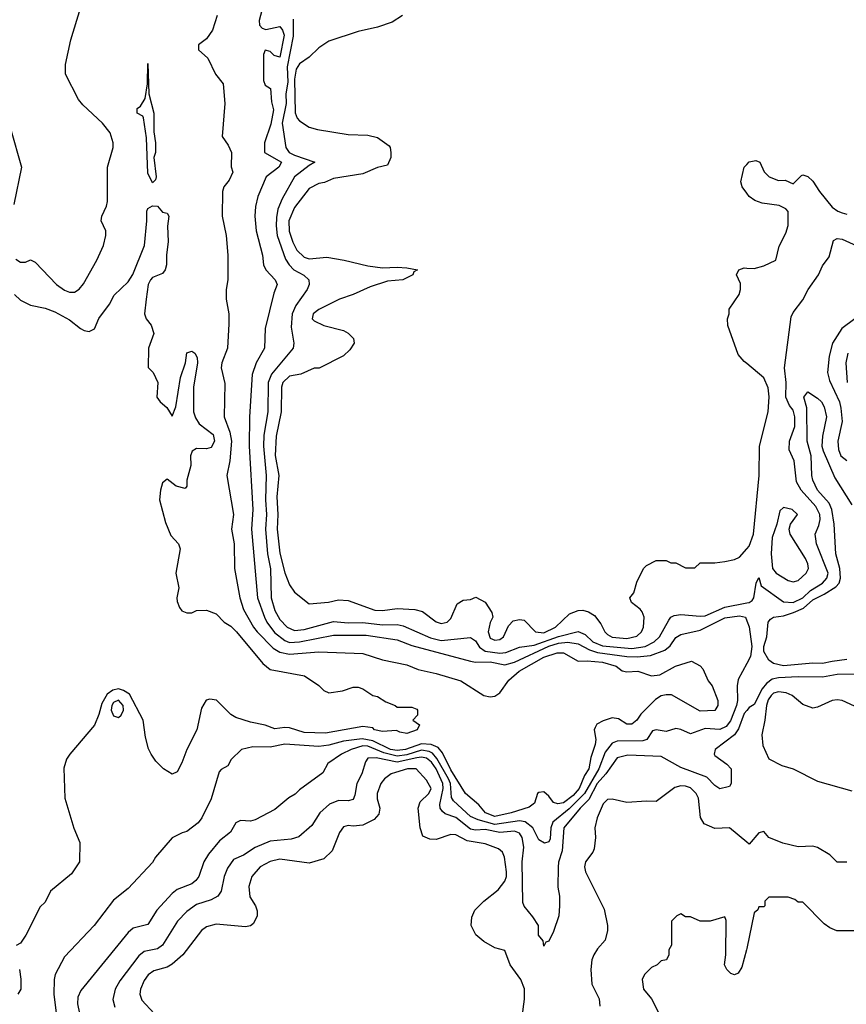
# Model space of a CAD drawing. Header units: inches. Extents: x 2671394 to 2765652, y 830470 to 955458.
# Tile 172 of 256: x 2687026 to 2690407, y 893228 to 897253. Entities that reach past the tile are written whole.
import ezdxf

# ---------------------------------------------------------------- set-up
doc = ezdxf.new("R2010")
doc.units = ezdxf.units.IN
doc.header["$MEASUREMENT"] = 0
doc.layers.add('C6889', color=7, linetype='Continuous')
doc.layers.add('C6899', color=7, linetype='Continuous')

msp = doc.modelspace()

# ---------------------------------------------------------------- linework, layer by layer
at = {"layer": 'C6889', "color": 2}
for points, elevation in [([(2687010, 896274), (2687030, 896262), (2687050, 896262), (2687070, 896271.3), (2687090, 896261), (2687177.3, 896170), (2687210, 896147.7), (2687230, 896139.1), (2687250, 896138.8), (2687270, 896151), (2687287.2, 896172.8), (2687341.2, 896270), (2687369, 896330), (2687379, 896370), (2687379, 896390), (2687359, 896430), (2687362, 896450), (2687381.2, 896490), (2687385.2, 896510), (2687385.2, 896650), (2687409, 896730), (2687409, 896750), (2687396, 896790), (2687365.2, 896830), (2687284.1, 896904.1), (2687266.3, 896926.3), (2687214, 897030), (2687214, 897070), (2687236, 897170), (2687289.4, 897350)], 14), ([(2688022.4, 897310), (2688006, 897250), (2688007.3, 897230), (2688018, 897218), (2688032.8, 897212.8), (2688090, 897224.9), (2688101.6, 897210), (2688108.4, 897190), (2688090, 897099.3), (2688066.6, 897106.6), (2688050, 897122), (2688030, 897128), (2688022.8, 897110), (2688023.5, 897003.5), (2688030, 896984.7), (2688051.6, 896971.6), (2688056.3, 896916.3), (2688064.5, 896884.5), (2688053.9, 896826.1), (2688027.7, 896750), (2688027.7, 896710), (2688097.3, 896670), (2688086.8, 896650), (2688034, 896610), (2688000.7, 896530), (2687990.6, 896489.4), (2687988, 896450), (2687993.4, 896390), (2688019.1, 896290), (2688024, 896250), (2688033.4, 896230), (2688070.8, 896190), (2688078.8, 896170), (2688065.2, 896134.8), (2688030.6, 895990), (2688027.7, 895910), (2687994, 895850), (2687977.5, 895802.5), (2687966.4, 895630), (2687965.3, 895510), (2687980.3, 895250), (2687973.7, 895170), (2687998.7, 894890), (2688027.4, 894810), (2688036.5, 894790), (2688067.8, 894747.8), (2688110, 894714.6), (2688130, 894706.7), (2688170, 894709.2), (2688310, 894737.4), (2688443.3, 894736.7), (2688570, 894718.4), (2688630, 894695.3), (2688870.3, 894630.3), (2688890, 894626.4), (2688950, 894627.4), (2689010, 894615.6), (2689050, 894626.7), (2689190, 894692.1), (2689230, 894704.4), (2689268.4, 894708.4), (2689310, 894701.5), (2689356.6, 894676.6), (2689390, 894666.3), (2689510, 894650.2), (2689551.8, 894648.2), (2689606.3, 894653.7), (2689664.7, 894675.3), (2689686.3, 894693.7), (2689710, 894727.3), (2689730, 894739.1), (2689810, 894758), (2689910, 894807.7), (2689970, 894816.5), (2689994.4, 894810), (2690000, 894796)], 18), ([(2687834, 897270), (2687814.8, 897210), (2687790, 897174), (2687758, 897150), (2687758, 897130), (2687795.2, 897095.2), (2687826.8, 897030), (2687858.8, 896990), (2687865.5, 896910), (2687854.8, 896774.8), (2687879.5, 896739.5), (2687893, 896710), (2687891, 896651), (2687898, 896630), (2687883.5, 896596.5), (2687861, 896570), (2687856, 896550), (2687854.8, 896450), (2687871, 896370), (2687878, 896290), (2687878, 896190), (2687871, 896150), (2687871, 896110), (2687881, 896050), (2687881, 896010), (2687876, 895910), (2687852.7, 895850), (2687850.4, 895830), (2687865.2, 895765.2), (2687863, 895630), (2687886.2, 895566.2), (2687892.4, 895530), (2687886, 895450), (2687874, 895390), (2687900.5, 895230), (2687893, 895170), (2687903, 895110), (2687904.9, 895010), (2687927, 894890), (2687942, 894842), (2687982, 894770), (2687997.6, 894750), (2688063.4, 894683.4), (2688090, 894667), (2688130, 894659.6), (2688250, 894668.4), (2688430, 894661.6), (2688510, 894636.3), (2688610, 894616.3), (2688656.7, 894596.7), (2688730, 894580.4), (2688830, 894550.5), (2688924.7, 894490), (2688950, 894484.9), (2688970, 894488), (2688990, 894500.5), (2689026.4, 894553.6), (2689069.6, 894590), (2689170, 894647.2), (2689225.2, 894665.2), (2689250, 894664.9), (2689310, 894630.6), (2689347.9, 894632.1), (2689410, 894626.4), (2689466, 894610), (2689490, 894590.7), (2689510, 894586.8), (2689554, 894590), (2689610.6, 894570.6), (2689644.8, 894575.2), (2689708, 894610), (2689774, 894630), (2689810, 894612), (2689819.8, 894599.8), (2689842, 894550), (2689858, 894530), (2689882, 894470), (2689882, 894450), (2689870, 894429.2), (2689810, 894426.6), (2689692.9, 894492.9), (2689670, 894493.2), (2689650, 894489.4), (2689626.7, 894473.3), (2689566.6, 894413.4), (2689550, 894389.4), (2689530, 894373.2), (2689510, 894373.2), (2689475.1, 894395.1), (2689450, 894399.5), (2689413.1, 894386.9), (2689387.1, 894372.9), (2689379.9, 894360.1), (2689376.3, 894350), (2689383, 894310), (2689380.4, 894290), (2689362.9, 894237.1), (2689354, 894190), (2689336.9, 894163.1), (2689314, 894110), (2689290, 894081), (2689250, 894051.5), (2689227.9, 894047.9), (2689210, 894053.2), (2689190, 894079), (2689170, 894096), (2689150, 894094), (2689144.7, 894090), (2689131.3, 894050), (2689110, 894034), (2689036, 894010), (2688970, 893995.8), (2688932, 894010), (2688903.8, 894043.8), (2688849.8, 894089.8), (2688790, 894186.9), (2688755.6, 894255.6), (2688737.5, 894277.5), (2688709.9, 894289.9), (2688670, 894293.2), (2688604.9, 894270), (2688570, 894265.6), (2688542.4, 894270), (2688470, 894305), (2688427.1, 894312.9), (2688350, 894303.5), (2688290, 894287.7), (2688250, 894282.4), (2688110, 894291.2), (2688050, 894279.5), (2687979.8, 894280.2), (2687934, 894270), (2687891.6, 894228.4), (2687876.9, 894203.1), (2687850, 894188), (2687842, 894178), (2687810, 894068), (2687771, 893990), (2687756, 893970), (2687710, 893934), (2687690.9, 893929.1), (2687650, 893908), (2687582, 893830), (2687570, 893808), (2687470, 893702), (2687410, 893654), (2687331, 893550), (2687210, 893422), (2687170.7, 893350), (2687167.7, 893330), (2687165.5, 893270), (2687178, 893170)], 14), ([(2688592, 897270), (2688550, 897242), (2688490, 897222), (2688410, 897204), (2688290, 897165.2), (2688250, 897137.2), (2688210, 897099.3), (2688170, 897072.7), (2688157.1, 897050), (2688150.4, 897010), (2688152.4, 896872.4), (2688160.7, 896850), (2688170, 896838.8), (2688210, 896813.4), (2688244.1, 896804.1), (2688370, 896784), (2688450, 896781), (2688490, 896771), (2688536.9, 896736.9), (2688542, 896730), (2688544.7, 896710), (2688544.7, 896690), (2688530, 896658), (2688490, 896649), (2688430, 896622.7), (2688310, 896604), (2688273.2, 896586.8), (2688250, 896583.7), (2688210, 896562), (2688150, 896484.5), (2688127.7, 896430), (2688128.3, 896388.3), (2688143.1, 896343.1), (2688160.3, 896310), (2688190, 896281.6), (2688210, 896275.5), (2688282, 896282), (2688354, 896270), (2688450, 896246), (2688510, 896238), (2688570, 896241), (2688610, 896238), (2688654, 896230), (2688638, 896222), (2688634, 896210), (2688594, 896190), (2688530, 896184), (2688459.8, 896160.2), (2688390, 896128.7), (2688334, 896110), (2688250, 896068), (2688226, 896050), (2688222, 896030), (2688230, 896022), (2688270, 896002), (2688350, 895982), (2688370, 895972), (2688392, 895950), (2688394, 895930), (2688376.9, 895903.1), (2688350, 895878), (2688251.1, 895828.9), (2688230, 895828.7), (2688176.3, 895803.7), (2688130, 895796.2), (2688103.1, 895770), (2688097.6, 895750), (2688096, 895650), (2688075.6, 895550), (2688071.7, 895471.7), (2688085.7, 895390), (2688078.3, 895301.7), (2688082.3, 895230), (2688079, 895170), (2688090, 895072), (2688110, 894992), (2688130, 894942), (2688150, 894912), (2688210, 894864.7), (2688288.9, 894871.1), (2688330, 894881), (2688370, 894878), (2688479.3, 894839.3), (2688510, 894838), (2688570, 894846), (2688642, 894842), (2688673.4, 894833.4), (2688730, 894791), (2688750, 894784), (2688775.3, 894790), (2688790, 894804.7), (2688815.3, 894864.7), (2688840.4, 894879.6), (2688870, 894882), (2688891.6, 894891.6), (2688930, 894872), (2688958, 894830), (2688961, 894810), (2688950, 894788), (2688942.4, 894750), (2688950, 894724.9), (2688970, 894716.3), (2688990, 894719.1), (2689005.2, 894730), (2689025.2, 894774.8), (2689044, 894796), (2689070, 894801), (2689090, 894798), (2689136, 894750), (2689170, 894746.7), (2689218, 894770), (2689275.6, 894824.4), (2689310, 894838), (2689330, 894839.1), (2689352.8, 894832.8), (2689376.7, 894816.7), (2689403.4, 894783.4), (2689419.1, 894750), (2689430, 894739.1), (2689449.2, 894729.2), (2689510, 894722.7), (2689550, 894733), (2689569.4, 894750), (2689578, 894770), (2689580.9, 894810), (2689572.3, 894832.3), (2689563.7, 894843.7), (2689528, 894870), (2689522, 894890), (2689538, 894910), (2689550, 894954), (2689578, 895010), (2689590, 895022), (2689630, 895042), (2689670, 895042), (2689690, 895032), (2689710, 895032), (2689750, 895012), (2689787.3, 895012.7), (2689810, 895032), (2689870, 895032), (2689910, 895038), (2689950, 895046), (2689970, 895056), (2690000, 895089.5)], 26), ([(2688144.7, 897255.3), (2688145.1, 897185.1), (2688120.7, 897059.3), (2688122.6, 896997.4), (2688115.2, 896950), (2688116.6, 896910), (2688099.7, 896830), (2688115.3, 896730), (2688128.5, 896710), (2688150, 896698.3), (2688234, 896670), (2688210, 896657.2), (2688150.5, 896610), (2688099.2, 896520.8), (2688082.3, 896477.7), (2688076.2, 896443.8), (2688074.6, 896410), (2688079.5, 896370), (2688114, 896274), (2688128, 896250), (2688148, 896230), (2688189, 896209), (2688208.2, 896190), (2688210.3, 896170), (2688201.6, 896150), (2688155.6, 896084.4), (2688140.4, 896050), (2688136.1, 895996.1), (2688147.7, 895930), (2688144.9, 895910), (2688056.5, 895803.5), (2688043.1, 895770), (2688041.1, 895650), (2688025.4, 895554.6), (2688023.6, 895510), (2688033.8, 895390), (2688031.3, 895290), (2688035.8, 895230), (2688031.4, 895170), (2688039.6, 895070), (2688051.5, 895008.5), (2688055.2, 894890), (2688070, 894837.3), (2688090, 894800.5), (2688120.5, 894770), (2688150, 894755.3), (2688190, 894760.2), (2688310, 894792.7), (2688370, 894786.7), (2688430, 894789.1), (2688510, 894779.1), (2688570, 894780.3), (2688594.9, 894774.9), (2688706.5, 894726.5), (2688750, 894715.2), (2688870, 894728), (2688890, 894714), (2688907.3, 894687.3), (2688930, 894671.5), (2688990, 894662.8), (2689014.6, 894665.4), (2689070, 894687.4), (2689130, 894695.9), (2689230, 894731.9), (2689310, 894751.8), (2689339.3, 894739.3), (2689370.4, 894710), (2689410, 894692.9), (2689530, 894682.7), (2689585.2, 894690), (2689620.7, 894710), (2689642.9, 894730), (2689681.5, 894798.5), (2689689.8, 894810.2), (2689702.5, 894817.5), (2689730, 894822), (2689810, 894814), (2689830, 894816.5), (2689910, 894851.6), (2690000, 894868.6)], 22), ([(2686988.3, 896808.3), (2687034, 896650), (2687002.5, 896497.5)], 14), ([(2690000, 896543.3), (2689982, 896570), (2689975.3, 896590), (2689989, 896650), (2690000, 896661.2)], 26), ([(2687004.4, 896130), (2687030, 896106.4), (2687070, 896086), (2687130, 896073.4), (2687170, 896059.1), (2687230, 896025.5), (2687274.8, 895990), (2687290, 895981.6), (2687310, 895978), (2687331.5, 895988.5), (2687350, 896031.3), (2687394, 896090), (2687412.9, 896127.1), (2687470, 896181), (2687489.5, 896210.5), (2687536.9, 896330), (2687546.6, 896430), (2687545.6, 896470), (2687550, 896481), (2687570, 896491.3), (2687590, 896491), (2687610, 896466), (2687630, 896462), (2687636, 896450), (2687630.7, 896409.3), (2687634, 896346), (2687626, 896290), (2687626, 896250), (2687621, 896230), (2687610, 896215.3), (2687570, 896199), (2687561, 896190), (2687551, 896170), (2687542.8, 896110), (2687537.3, 896050), (2687542.8, 896030), (2687564.5, 896004.5), (2687574.8, 895970), (2687553.4, 895910), (2687551.6, 895831.6), (2687572, 895810), (2687591.3, 895770), (2687587.3, 895710), (2687601, 895690), (2687628, 895668), (2687650, 895632), (2687665.2, 895670), (2687683.6, 895790), (2687704.7, 895850), (2687709.6, 895890.4), (2687730, 895898.4), (2687742, 895890), (2687751.5, 895871.5), (2687754, 895850), (2687737.6, 895750), (2687736.5, 895650), (2687745, 895625), (2687760.7, 895600.7), (2687817.7, 895557.7), (2687823.6, 895530), (2687810, 895504.5), (2687790, 895498), (2687750, 895500.4), (2687731.4, 895488.6), (2687724.7, 895470), (2687726.3, 895430), (2687710.4, 895370.4), (2687710, 895346), (2687703.6, 895336.4), (2687665.6, 895345.6), (2687630, 895374), (2687610, 895359), (2687602, 895330), (2687598.5, 895290), (2687622.4, 895197.6), (2687644.7, 895144.7), (2687676, 895110), (2687682, 895090), (2687665.3, 894990), (2687676.5, 894930), (2687668.7, 894890), (2687670, 894874), (2687679.3, 894850), (2687690, 894836.3), (2687710, 894828.2), (2687730, 894828), (2687750, 894837.3), (2687790, 894838.8), (2687830, 894824.7), (2687862.8, 894790), (2687890, 894773), (2687913.4, 894750), (2688020.7, 894620.7), (2688050, 894596.3), (2688190.6, 894570.6), (2688250, 894531.3), (2688270, 894511.3), (2688290, 894501), (2688346, 894510), (2688390, 894524.7), (2688410, 894524.7), (2688430, 894518), (2688470.8, 894490.8), (2688490, 894486), (2688524, 894464), (2688562, 894450), (2688570, 894442), (2688630, 894442), (2688650, 894434), (2688654, 894430), (2688654, 894410), (2688634, 894390), (2688662, 894370), (2688652, 894350), (2688610, 894335.3), (2688580.4, 894340.4), (2688567.3, 894347.3), (2688510, 894342.7), (2688478, 894350), (2688470, 894358), (2688430, 894364), (2688276.5, 894336.5), (2688190, 894339.5), (2688130, 894357.6), (2688110, 894359.6), (2688070, 894354.5), (2688030, 894369.5), (2687970, 894380.9), (2687910, 894400.7), (2687890, 894412.3), (2687831.1, 894471.1), (2687804.1, 894475.9), (2687788.8, 894471.2), (2687770, 894439), (2687750.4, 894350), (2687710.4, 894270), (2687690, 894215.3), (2687670, 894178), (2687650, 894168.7), (2687614, 894190), (2687582.5, 894222.5), (2687564, 894250), (2687552.7, 894272.7), (2687540.1, 894320.1), (2687531.6, 894390), (2687475.1, 894495.1), (2687450.9, 894510.9), (2687430, 894517.3), (2687407.5, 894512.5), (2687384.6, 894495.4), (2687362, 894458), (2687350, 894413.2), (2687331.5, 894368.5), (2687231.3, 894250), (2687218, 894230), (2687207.1, 894192.9), (2687211, 894070), (2687247.5, 893947.5), (2687272, 893890), (2687271.3, 893810), (2687238, 893762), (2687152, 893690), (2687130, 893646), (2687110, 893626), (2687051.3, 893510), (2687030, 893478), (2687011.6, 893468.4)], 10), ([(2690000, 895847), (2689990, 895855.3), (2689964.7, 895884.7), (2689923.1, 896003.1), (2689922, 896030), (2689928.7, 896050), (2689928.7, 896070), (2689968.7, 896130), (2689974, 896150), (2689974.6, 896174.6), (2689958, 896210), (2689968, 896230), (2689990, 896238), (2690000, 896237.5)], 26), ([(2690000, 894621.6), (2689964.5, 894555.5), (2689960.8, 894530), (2689962.4, 894470), (2689957.6, 894450), (2689933.1, 894386.9), (2689915.9, 894364.1), (2689890, 894351.2), (2689830, 894355.6), (2689770, 894334), (2689730, 894351.5), (2689710, 894354.7), (2689670, 894342.9), (2689630, 894349.3), (2689614.4, 894345.6), (2689591, 894310), (2689575.3, 894304.7), (2689470, 894303.5), (2689450, 894295.6), (2689421.3, 894258.7), (2689394.5, 894190), (2689335.8, 894090), (2689273.1, 894026.9), (2689207.3, 893972.7), (2689198.3, 893950), (2689195.5, 893904.5), (2689190, 893892.7), (2689172.8, 893887.2), (2689150, 893900.9), (2689124.7, 893950), (2689094, 893974), (2689070, 893977.4), (2688970, 893962.8), (2688901.9, 893981.9), (2688870, 893995.8), (2688800, 894060), (2688793, 894073), (2688788.3, 894130), (2688780.2, 894150), (2688732.9, 894232.9), (2688714, 894254), (2688701.3, 894261.3), (2688670, 894267.2), (2688610, 894247.7), (2688570, 894242.1), (2688515.3, 894255.3), (2688450, 894283.2), (2688430, 894284.6), (2688382, 894270), (2688342.8, 894250), (2688287.1, 894212.9), (2688266.4, 894173.6), (2688170, 894104), (2688153, 894087), (2688127.5, 894072.5), (2688070, 894024), (2687990, 893982.7), (2687970, 893976), (2687930, 893979), (2687910.7, 893969.3), (2687888, 893932), (2687843.4, 893896.6), (2687798, 893842), (2687779.1, 893810), (2687759.1, 893750), (2687746.6, 893733.4), (2687730, 893720.9), (2687670, 893697.2), (2687650, 893681.2), (2687586.6, 893613.4), (2687550, 893554), (2687490, 893539.3), (2687470, 893521.2), (2687275.9, 893284.1), (2687263.4, 893256.6), (2687262, 893230), (2687270.7, 893190)], 18), ([(2690000, 894429.1), (2689990, 894417), (2689966, 894354), (2689950.4, 894330), (2689871, 894270), (2689866.8, 894250), (2689870, 894244.7), (2689918, 894210), (2689936, 894190), (2689936, 894130), (2689930, 894118), (2689923.6, 894116.4), (2689890, 894109), (2689870, 894122), (2689836.5, 894156.5), (2689730, 894195.6), (2689650, 894241.3), (2689513.7, 894246.3), (2689470, 894235.1), (2689423.6, 894170), (2689388.5, 894130), (2689354.5, 894065.5), (2689318.9, 894030), (2689252.4, 893950), (2689244.9, 893855.1), (2689230.5, 893809.5), (2689228.7, 893788.7), (2689227.3, 893707.3), (2689234, 893670), (2689234.8, 893630), (2689230.9, 893589.1), (2689210, 893526), (2689190, 893486), (2689178, 893482), (2689170, 893466), (2689167.3, 893487.3), (2689148.7, 893510), (2689148, 893550), (2689125.6, 893585.6), (2689090, 893628.7), (2689084.8, 893644.8), (2689081.1, 893810), (2689088.3, 893870), (2689082, 893910), (2689070, 893927.3), (2689050, 893936), (2688990, 893930.7), (2688930, 893943.1), (2688890, 893940.4), (2688870, 893943.9), (2688810, 893991.1), (2688767, 894007), (2688755.6, 894015.6), (2688746, 894030), (2688745.3, 894045.3), (2688758.2, 894110), (2688756.5, 894130), (2688730, 894191), (2688710, 894217.6), (2688690, 894233.5), (2688670, 894238.2), (2688650, 894236.1), (2688570, 894217.4), (2688484.7, 894235.3), (2688450, 894233.6), (2688440.3, 894219.7), (2688425.5, 894170), (2688404.9, 894130), (2688397.5, 894082.5), (2688390, 894065.2), (2688370, 894059.3), (2688330, 894060.7), (2688293.7, 894046.3), (2688254, 894010), (2688221.1, 893958.9), (2688167.5, 893912.5), (2688137.1, 893902.9), (2688050, 893895.1), (2687990, 893869.6), (2687941.7, 893838.3), (2687900.3, 893819.7), (2687875.6, 893784.4), (2687863, 893750), (2687850.5, 893690), (2687837.3, 893670), (2687810, 893655.6), (2687750, 893636.2), (2687710, 893607), (2687671.9, 893568.1), (2687610, 893469.3), (2687590, 893454.5), (2687535.8, 893444.2), (2687513.5, 893426.5), (2687435.6, 893324.4), (2687416.3, 893290), (2687407.5, 893247.5), (2687415.9, 893215.9)], 22), ([(2689075.1, 893124.9), (2689091.5, 893248.5), (2689091.4, 893291.4), (2689076, 893330), (2689032.7, 893390), (2689010, 893448), (2688970, 893459), (2688924.8, 893484.8), (2688892.1, 893512.1), (2688873.2, 893550), (2688875.5, 893584.5), (2688887.2, 893612.8), (2688924, 893650), (2688983.9, 893696.1), (2689010, 893731.3), (2689017, 893750), (2689018, 893770), (2689009.3, 893830), (2689001.2, 893850), (2688984.1, 893864.1), (2688930, 893884.5), (2688856.4, 893896.4), (2688810, 893920.9), (2688790, 893922.7), (2688730, 893902), (2688703.1, 893903.1), (2688675.3, 893915.3), (2688664, 893950), (2688656, 894030), (2688664.1, 894055.9), (2688699.3, 894090), (2688709.2, 894110), (2688690, 894144), (2688648, 894190), (2688612, 894190), (2688564, 894176), (2688546, 894170), (2688518.8, 894150), (2688504, 894130), (2688488, 894090), (2688488.5, 894068.5), (2688499.1, 894030), (2688494.9, 894005.1), (2688476.7, 893983.3), (2688430, 893960.9), (2688390, 893956), (2688370, 893959.3), (2688350, 893954), (2688334.8, 893930), (2688304.9, 893855.1), (2688270, 893822), (2688210, 893805.2), (2688090, 893821.6), (2688050, 893811.8), (2688010, 893789.4), (2687976.3, 893750), (2687964, 893710), (2687967.5, 893667.5), (2687991.3, 893630), (2687998, 893610), (2687998, 893590), (2687982, 893558), (2687970, 893548.7), (2687950, 893544), (2687830, 893556), (2687790, 893545.2), (2687770, 893529.2), (2687693.4, 893430), (2687650, 893391.8), (2687630, 893379.7), (2687575.3, 893364.7), (2687551.8, 893348.2), (2687535.1, 893324.9), (2687520.5, 893290), (2687518, 893270), (2687525.3, 893245.3), (2687576.3, 893190)], 26), ([(2690000, 893890.3), (2689930, 893948.7), (2689870, 893946.6), (2689825.6, 893965.6), (2689811.5, 893991.5), (2689802.4, 894070), (2689793.6, 894090), (2689770, 894113.3), (2689750, 894119.6), (2689730, 894120.7), (2689705.3, 894114.7), (2689630, 894057.2), (2689590, 894059), (2689510, 894053.2), (2689450, 894066), (2689430, 894065.2), (2689412.8, 894047.2), (2689388.2, 893990), (2689379.1, 893950), (2689382, 893910), (2689375.9, 893864.1), (2689370.5, 893849.5), (2689341, 893810), (2689336, 893790), (2689341, 893770), (2689416.8, 893616.8), (2689430.8, 893550), (2689431, 893530), (2689421, 893490), (2689390, 893455.3), (2689374.8, 893430), (2689366.8, 893410), (2689362.8, 893370), (2689366.8, 893310), (2689396, 893250), (2689399.8, 893220.2)], 26), ([(2690000, 893455.9), (2689998.8, 893450), (2689979.6, 893380.4), (2689964.7, 893355.3), (2689950, 893348), (2689934.6, 893354.6), (2689918, 893370), (2689909.3, 893389.3), (2689914, 893430), (2689915.3, 893570), (2689910, 893586), (2689850, 893568), (2689810, 893568), (2689770, 893586), (2689750, 893586), (2689730, 893598), (2689714, 893590), (2689692.7, 893567.3), (2689692, 893470), (2689682, 893450), (2689682, 893430), (2689672, 893410), (2689650, 893406), (2689634, 893390), (2689610, 893378), (2689582, 893350), (2689572, 893330), (2689578, 893290), (2689610.9, 893250.9), (2689651.3, 893170)], 30), ([(2687024.7, 893370), (2687030.9, 893330.9), (2687030.8, 893290), (2687018.8, 893270)], 10)]:
    msp.add_lwpolyline(points, dxfattribs=dict(at, elevation=elevation))
for points, elevation in [([(2687570, 896586), (2687550, 896626), (2687544.5, 896770), (2687531.9, 896851.9), (2687530, 896858), (2687506, 896870), (2687506, 896890), (2687520.4, 896899.6), (2687539, 896930), (2687548.7, 896990), (2687550, 897074), (2687554, 896950), (2687575.5, 896870), (2687574.4, 896794.4), (2687581, 896750), (2687581, 896710), (2687574.8, 896690), (2687584.7, 896610), (2687582, 896598)], 10), ([(2687430, 894471), (2687410, 894461.6), (2687403.2, 894450), (2687400.3, 894430), (2687410, 894407.7), (2687430, 894400.5), (2687440.9, 894410), (2687451.2, 894430), (2687449.6, 894450)], 14)]:
    msp.add_lwpolyline(points, close=True, dxfattribs=dict(at, elevation=elevation))
at = {"layer": 'C6899', "color": 2}
for points, elevation in [([(2690000, 896661.2), (2690010, 896671.3), (2690036.9, 896676.9), (2690054, 896670), (2690071.1, 896631.1), (2690092, 896610), (2690130, 896596), (2690156.9, 896596.9), (2690190, 896582), (2690224.7, 896615.3), (2690230, 896618), (2690250, 896612), (2690270, 896592), (2690298, 896550), (2690350, 896486.8), (2690372, 896470), (2690390, 896462.8), (2690410, 896458)], 26), ([(2690000, 896237.5), (2690030, 896236), (2690070, 896246.8), (2690119, 896270), (2690132.9, 896327.1), (2690160.2, 896379.8), (2690169.1, 896410.9), (2690168.9, 896468.9), (2690159.3, 896479.3), (2690132.7, 896492.7), (2690063.2, 896503.2), (2690033.6, 896513.6), (2690009.4, 896529.4), (2690000, 896543.3)], 26), ([(2690000, 894868.6), (2690009.6, 894870.4), (2690022, 894878), (2690029.2, 894890), (2690038, 894950), (2690050, 894972), (2690058.8, 894938.8), (2690150, 894872.7), (2690190, 894870.3), (2690229.6, 894890), (2690261, 894919), (2690309.6, 894950), (2690327, 894970), (2690332.6, 894990), (2690285.6, 895110), (2690282, 895130), (2690279.5, 895150), (2690294.8, 895185.2), (2690300.4, 895210), (2690299.1, 895230), (2690283.3, 895263.3), (2690222.9, 895330), (2690203.1, 895363.1), (2690193.6, 895450), (2690174.2, 895494.2), (2690175.6, 895530), (2690196.4, 895590), (2690196.9, 895630), (2690190, 895656), (2690175.4, 895675.4), (2690159.7, 895710), (2690161, 895770), (2690155.1, 895830), (2690182.4, 896037.6), (2690190, 896056.3), (2690230, 896107.3), (2690251.8, 896150), (2690294, 896210), (2690310, 896246), (2690337.2, 896282.8), (2690355.3, 896350), (2690370, 896358.8), (2690390, 896355.5), (2690450, 896328.7)], 22), ([(2690442.8, 896030), (2690389.2, 895990.8), (2690350.3, 895930), (2690336.7, 895876.7), (2690330.3, 895810.3), (2690338, 895778), (2690379.5, 895690), (2690385.4, 895665.4), (2690390.3, 895610), (2690372.2, 895530), (2690375.6, 895495.6), (2690385.5, 895470), (2690410, 895450.8)], 22), ([(2690413, 895890), (2690406, 895850), (2690410.4, 895770)], 26), ([(2690000, 895089.5), (2690010, 895100.7), (2690027.1, 895150), (2690051.2, 895390), (2690052, 895510), (2690087.8, 895650), (2690091.4, 895711.4), (2690087.7, 895747.7), (2690070, 895789), (2690000, 895847)], 26), ([(2690410, 894637), (2690350, 894629.7), (2690310, 894621.3), (2690270, 894622), (2690150, 894611.2), (2690110, 894621.3), (2690090, 894635.1), (2690069.6, 894670), (2690069.7, 894690), (2690082.7, 894730), (2690087.1, 894790), (2690097.3, 894802.7), (2690110, 894810.3), (2690150, 894816.1), (2690190.7, 894829.3), (2690232.4, 894847.6), (2690270, 894881.5), (2690316.1, 894903.9), (2690364.9, 894935.1), (2690378, 894950), (2690384, 894970), (2690380.4, 895010), (2690365.1, 895070), (2690357.4, 895190), (2690348.2, 895250), (2690336.6, 895276.6), (2690289.7, 895330), (2690269.7, 895370), (2690266, 895390), (2690263.7, 895470), (2690247.8, 895530), (2690246, 895666), (2690234, 895710), (2690250, 895731), (2690290, 895706), (2690306, 895690), (2690317.3, 895670), (2690326.8, 895630), (2690310.4, 895550), (2690307.7, 895510), (2690312.4, 895490), (2690360.2, 895380.2), (2690430.4, 895270)], 18), ([(2690000, 894796), (2690010, 894771), (2690020.2, 894690), (2690015.2, 894650), (2690000, 894621.6)], 18), ([(2690450, 894577.6), (2690370, 894575.8), (2690310, 894564.7), (2690210, 894566), (2690130, 894562), (2690103.4, 894556.6), (2690080.7, 894539.3), (2690063, 894517), (2690030, 894453.2), (2690010, 894441.2), (2690000, 894429.1)], 22), ([(2690458, 894438), (2690390, 894469.2), (2690370, 894473.2), (2690350, 894469.2), (2690290, 894442), (2690270, 894439), (2690230, 894453.2), (2690186, 894490), (2690161.7, 894501.7), (2690130, 894504.8), (2690110, 894499.2), (2690099.6, 894490), (2690087.5, 894472.5), (2690080.2, 894450), (2690074.4, 894390), (2690061.2, 894330), (2690065.3, 894285.3), (2690090, 894230.8), (2690144.1, 894204.1), (2690190.3, 894190.3), (2690290, 894140.4), (2690430, 894100.7)], 26), ([(2690410, 893808.7), (2690370, 893808.7), (2690339.6, 893839.6), (2690290, 893869.5), (2690270, 893874), (2690210, 893872.3), (2690147.2, 893887.2), (2690090, 893909.2), (2690070, 893934), (2690050, 893929), (2690010, 893882), (2690000, 893890.3)], 26), ([(2690448.4, 893528.4), (2690368.9, 893528.9), (2690340.2, 893540.2), (2690316.4, 893556.4), (2690230, 893646), (2690210, 893646), (2690196.4, 893656.4), (2690170, 893666), (2690090, 893666), (2690074, 893650), (2690074, 893630), (2690070, 893626), (2690050, 893626), (2690046, 893614), (2690030, 893602), (2690000, 893455.9)], 30)]:
    msp.add_lwpolyline(points, dxfattribs=dict(at, elevation=elevation))
at = {"layer": 'C6899', "color": 2, "elevation": 26}
msp.add_lwpolyline([(2690150, 895259), (2690135.3, 895244.7), (2690123.1, 895190), (2690103.7, 895136.3), (2690099.6, 895070), (2690106, 895010), (2690120.7, 894990), (2690170, 894960.5), (2690190, 894955.5), (2690210, 894960.5), (2690243.7, 894990), (2690253.3, 895010), (2690250, 895028), (2690240.7, 895050), (2690177.2, 895150), (2690174, 895170), (2690179, 895190), (2690208, 895230), (2690186, 895250)], close=True, dxfattribs=at)

doc.saveas('drawing.dxf')
